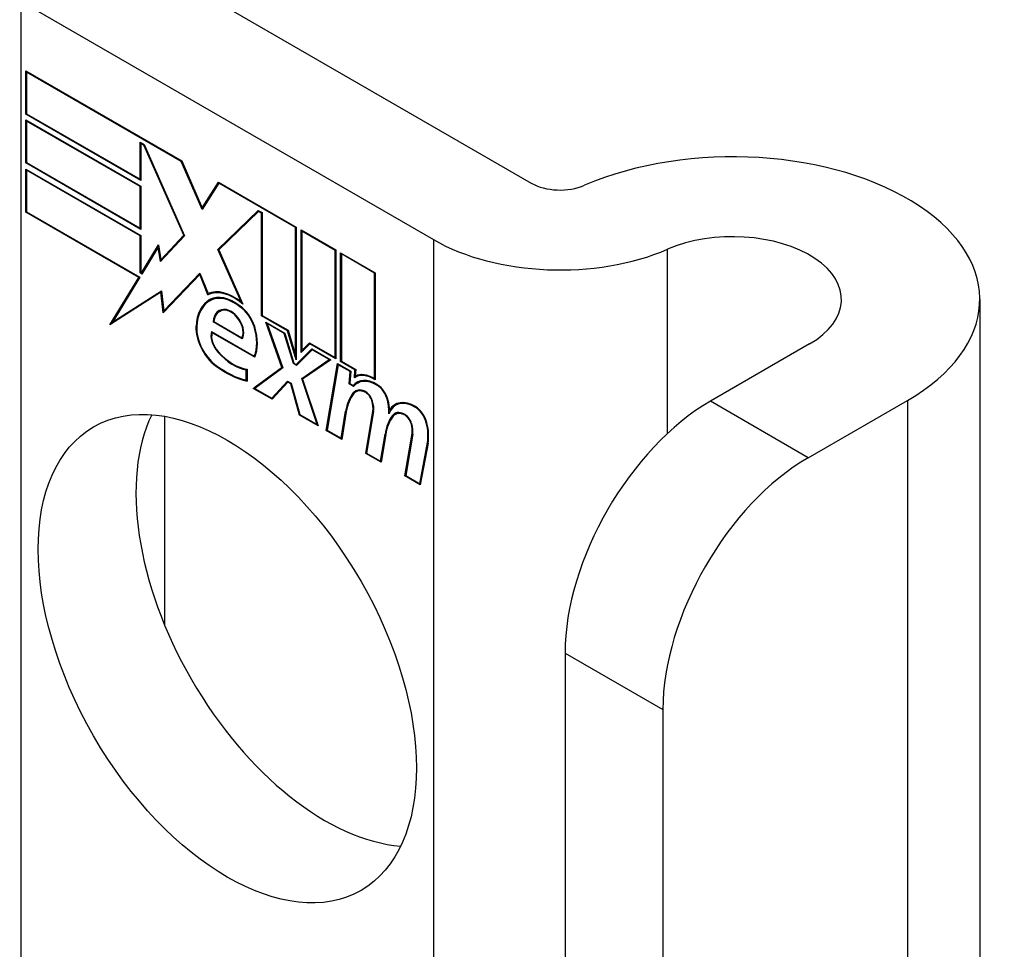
# Model space of a CAD drawing. Header units: inches. Extents: x 12 to 265, y 22 to 126.
# Tile 108 of 110: x 263.814 to 264.561, y 104.906 to 105.611. Entities that reach past the tile are written whole.
import ezdxf

# ---------------------------------------------------------------- set-up
doc = ezdxf.new("R2010")
doc.units = ezdxf.units.IN
doc.header["$MEASUREMENT"] = 0
doc.layers.add('Visible Edges(ANSI)', color=7, linetype='Continuous', lineweight=25)
doc.layers.add('Visible Tangent Edges(ANSI)', color=7, linetype='Continuous', lineweight=25)

msp = doc.modelspace()

# ---------------------------------------------------------------- linework, layer by layer
at = {"layer": 'Visible Edges(ANSI)'}
for p, q in [((263.88947, 105.66793), (264.20231, 105.48731)), ((263.81522, 105.62506), (264.12806, 105.44445)), ((263.81876, 105.53964), (263.81876, 105.5724)), ((263.81876, 105.5724), (263.93702, 105.50412)), ((263.81929, 105.57148), (263.81982, 105.57179)), ((263.81929, 105.57148), (263.81929, 105.53994)), ((263.93674, 105.50367), (263.81929, 105.57148)), ((263.81876, 105.53964), (263.81929, 105.53994)), ((263.906, 105.48927), (263.81876, 105.53964)), ((263.81929, 105.53994), (263.90547, 105.49019)), ((263.81876, 105.50259), (263.81876, 105.53535)), ((263.81876, 105.53535), (263.906, 105.48498)), ((263.81929, 105.53443), (263.81982, 105.53474)), ((263.81929, 105.53443), (263.81929, 105.5029)), ((263.90547, 105.48468), (263.81929, 105.53443)), ((263.90547, 105.49019), (263.90547, 105.51836)), ((263.90547, 105.51836), (263.90864, 105.51653)), ((263.906, 105.51744), (263.90653, 105.51775)), ((263.90836, 105.51607), (263.906, 105.51744)), ((263.906, 105.51744), (263.906, 105.48927)), ((263.90836, 105.51607), (263.90874, 105.51629)), ((263.93861, 105.44778), (263.90836, 105.51607)), ((263.90864, 105.51653), (263.93926, 105.44741)), ((263.81876, 105.50259), (263.81929, 105.5029)), ((263.906, 105.45222), (263.81876, 105.50259)), ((263.81929, 105.5029), (263.90547, 105.45314)), ((263.93674, 105.50367), (263.93712, 105.50389)), ((263.95264, 105.46726), (263.93674, 105.50367)), ((263.93702, 105.50412), (263.95259, 105.46848)), ((263.81876, 105.46523), (263.81876, 105.498)), ((263.81876, 105.498), (263.906, 105.44763)), ((263.81929, 105.49708), (263.81982, 105.49738)), ((263.90547, 105.44732), (263.81929, 105.49708)), ((263.81929, 105.49708), (263.81929, 105.46554)), ((263.90547, 105.49019), (263.906, 105.49049)), ((263.95259, 105.46848), (263.96486, 105.48805)), ((263.96518, 105.48725), (263.95264, 105.46726)), ((263.96486, 105.48805), (264.024, 105.45391)), ((263.96518, 105.48725), (263.96571, 105.48755)), ((264.02347, 105.4536), (263.96518, 105.48725)), ((263.96553, 105.48766), (263.96531, 105.48732)), ((263.90547, 105.48468), (263.906, 105.48498)), ((263.90547, 105.45314), (263.90547, 105.48468)), ((263.906, 105.48498), (263.906, 105.45222)), ((263.81876, 105.46523), (263.81929, 105.46554)), ((263.90447, 105.41575), (263.81876, 105.46523)), ((263.81929, 105.46554), (263.90535, 105.41585)), ((263.95259, 105.46848), (263.95387, 105.46922)), ((263.95369, 105.46892), (263.95362, 105.46907)), ((263.96448, 105.437), (263.99507, 105.46662)), ((263.99534, 105.46586), (263.96513, 105.43661)), ((263.96589, 105.43781), (263.99543, 105.46642)), ((263.99507, 105.46662), (263.99801, 105.46493)), ((263.99534, 105.46586), (263.99587, 105.46617)), ((263.99748, 105.46462), (263.99534, 105.46586)), ((263.99748, 105.46462), (263.99801, 105.46493)), ((263.99748, 105.3867), (263.99748, 105.46462)), ((263.99801, 105.46493), (263.99801, 105.387)), ((263.90547, 105.45314), (263.906, 105.45345)), ((264.02347, 105.4536), (264.024, 105.45391)), ((264.02347, 105.35667), (264.02347, 105.4536)), ((264.024, 105.45391), (264.024, 105.35335)), ((264.02771, 105.35868), (264.02771, 105.45176)), ((264.02771, 105.45176), (264.05396, 105.43661)), ((264.02824, 105.45084), (264.02877, 105.45115)), ((264.02824, 105.45084), (264.02824, 105.36026)), ((264.05343, 105.4363), (264.02824, 105.45084)), ((263.90547, 105.44732), (263.906, 105.44763)), ((263.90547, 105.41915), (263.90547, 105.44732)), ((263.906, 105.44763), (263.906, 105.41946)), ((263.93926, 105.44741), (263.92097, 105.4278)), ((263.92125, 105.42917), (263.93861, 105.44778)), ((263.93915, 105.44766), (263.92266, 105.42999)), ((263.93861, 105.44778), (263.93899, 105.448)), ((263.90655, 105.41914), (263.91952, 105.44043)), ((263.91929, 105.43873), (263.90687, 105.41834)), ((263.91929, 105.43873), (263.91974, 105.43899)), ((263.92097, 105.4278), (263.91929, 105.43873)), ((263.9197, 105.43923), (263.91946, 105.43882)), ((263.91952, 105.44043), (263.92125, 105.42917)), ((263.96448, 105.437), (263.96589, 105.43781)), ((263.98223, 105.39717), (263.96448, 105.437)), ((263.96513, 105.43661), (263.98343, 105.39558)), ((263.96604, 105.43748), (263.96589, 105.43781)), ((264.05343, 105.4363), (264.05396, 105.43661)), ((264.05343, 105.35501), (264.05343, 105.4363)), ((264.05396, 105.43661), (264.05396, 105.35409)), ((264.05767, 105.35195), (264.05767, 105.43446)), ((264.05767, 105.43446), (264.08392, 105.41931)), ((264.0582, 105.43354), (264.05873, 105.43385)), ((263.92125, 105.42917), (263.92266, 105.42999)), ((263.92229, 105.42922), (263.92221, 105.42973)), ((264.0582, 105.43354), (264.0582, 105.35225)), ((264.08339, 105.419), (264.0582, 105.43354)), ((263.90547, 105.41915), (263.906, 105.41946)), ((263.90687, 105.41834), (263.90547, 105.41915)), ((263.906, 105.41946), (263.90655, 105.41914)), ((263.90655, 105.41914), (263.90779, 105.41986)), ((263.9076, 105.41955), (263.90743, 105.41965)), ((263.92338, 105.39042), (263.95085, 105.41902)), ((263.95085, 105.41902), (263.95706, 105.40349)), ((264.08339, 105.419), (264.08392, 105.41931)), ((264.08339, 105.33909), (264.08339, 105.419)), ((264.08392, 105.41931), (264.08392, 105.33817)), ((263.88253, 105.37973), (263.90447, 105.41575)), ((263.90535, 105.41585), (263.88474, 105.38204)), ((263.90447, 105.41575), (263.905, 105.41605)), ((263.95081, 105.41793), (263.92304, 105.38901)), ((263.9248, 105.39123), (263.95103, 105.41856)), ((263.95081, 105.41793), (263.9512, 105.41815)), ((263.95694, 105.4026), (263.95081, 105.41793)), ((263.92128, 105.40451), (263.88253, 105.37973)), ((263.88474, 105.38204), (263.92165, 105.40564)), ((263.88615, 105.38285), (263.92166, 105.40556)), ((263.92128, 105.40451), (263.92175, 105.40478)), ((263.92304, 105.38901), (263.92128, 105.40451)), ((263.92165, 105.40564), (263.92338, 105.39042)), ((263.95815, 105.40393), (263.95836, 105.40342)), ((263.95694, 105.4026), (263.95836, 105.40342)), ((263.95851, 105.39816), (263.95993, 105.39898)), ((263.98223, 105.39717), (263.98262, 105.39739)), ((264.54275, 105.39901), (264.54275, 103.35777)), ((263.92338, 105.39042), (263.9248, 105.39123)), ((263.92433, 105.39096), (263.92439, 105.39041)), ((263.96566, 105.38984), (263.96707, 105.39066)), ((263.98124, 105.39348), (263.98172, 105.39376)), ((263.88491, 105.38213), (263.88403, 105.38069)), ((263.88474, 105.38204), (263.88615, 105.38285)), ((263.96083, 105.38198), (263.96142, 105.38233)), ((263.98294, 105.36922), (263.96083, 105.38198)), ((263.96142, 105.38226), (263.98263, 105.37001)), ((263.99748, 105.3867), (263.99801, 105.387)), ((264.01737, 105.37522), (263.99748, 105.3867)), ((263.99801, 105.387), (264.01772, 105.37563)), ((264.01312, 105.34751), (264.00093, 105.3818)), ((264.00093, 105.3818), (264.01525, 105.37353)), ((263.9597, 105.37467), (263.99209, 105.35597)), ((263.96009, 105.37384), (263.96062, 105.37414)), ((264.0018, 105.38068), (264.00233, 105.38099)), ((264.0018, 105.38068), (264.01376, 105.34705)), ((264.01489, 105.37312), (264.0018, 105.38068)), ((264.01737, 105.37522), (264.01777, 105.37545)), ((264.024, 105.35335), (264.01737, 105.37522)), ((264.01772, 105.37563), (264.02347, 105.35667)), ((263.99244, 105.35516), (263.96009, 105.37384)), ((263.98263, 105.37001), (263.98367, 105.37061)), ((263.98351, 105.37052), (263.98362, 105.37046)), ((264.01489, 105.37312), (264.0153, 105.37336)), ((264.02179, 105.35039), (264.01489, 105.37312)), ((264.01525, 105.37353), (264.02214, 105.3508)), ((264.024, 105.34972), (264.0358, 105.36167)), ((264.03607, 105.3609), (264.02427, 105.34896)), ((264.03618, 105.36144), (264.02541, 105.35054)), ((264.03435, 105.36541), (264.02771, 105.35868)), ((264.02824, 105.36026), (264.03408, 105.36618)), ((264.02824, 105.36026), (264.02965, 105.36108)), ((264.02912, 105.36077), (264.02912, 105.36011)), ((264.02965, 105.36108), (264.03447, 105.36595)), ((264.03408, 105.36618), (264.05343, 105.35501)), ((264.03435, 105.36541), (264.03488, 105.36571)), ((264.05396, 105.35409), (264.03435, 105.36541)), ((264.0358, 105.36167), (264.05025, 105.35332)), ((264.03607, 105.3609), (264.0366, 105.3612)), ((264.04904, 105.35341), (264.03607, 105.3609)), ((264.41358, 105.36533), (264.33828, 105.32185)), ((263.99209, 105.35597), (263.99304, 105.35652)), ((263.99298, 105.35648), (263.99301, 105.35646)), ((264.02347, 105.35667), (264.024, 105.35698)), ((264.02814, 105.33913), (264.04904, 105.35341)), ((264.05025, 105.35332), (264.02877, 105.33866)), ((264.02955, 105.33995), (264.04965, 105.35367)), ((264.04904, 105.35341), (264.04957, 105.35371)), ((264.05343, 105.35501), (264.05396, 105.35531)), ((264.05767, 105.35195), (264.0582, 105.35225)), ((264.06854, 105.34567), (264.05767, 105.35195)), ((264.0582, 105.35225), (264.06912, 105.34595)), ((263.98608, 105.34568), (263.98661, 105.34599)), ((263.98608, 105.33785), (263.98608, 105.34568)), ((263.98661, 105.34628), (263.98661, 105.3371)), ((263.99138, 105.33158), (264.01312, 105.34751)), ((264.01376, 105.34705), (263.99255, 105.33152)), ((264.01356, 105.34761), (263.99279, 105.3324)), ((264.01312, 105.34751), (264.01352, 105.34773)), ((264.02179, 105.35039), (264.02232, 105.35069)), ((264.02427, 105.34896), (264.02179, 105.35039)), ((264.02214, 105.3508), (264.024, 105.34972)), ((264.024, 105.34972), (264.02541, 105.35054)), ((264.02529, 105.35), (264.02488, 105.35024)), ((264.0468, 105.29959), (264.05531, 105.3504)), ((264.05575, 105.34953), (264.04743, 105.29983)), ((264.05531, 105.3504), (264.06536, 105.3446)), ((264.05575, 105.34953), (264.05628, 105.34984)), ((264.06478, 105.34432), (264.05575, 105.34953)), ((264.06404, 105.33495), (264.06478, 105.34432)), ((264.06536, 105.3446), (264.06462, 105.33523)), ((264.06478, 105.34432), (264.06531, 105.34462)), ((264.06807, 105.33967), (264.06854, 105.34567)), ((264.06854, 105.34567), (264.06907, 105.34597)), ((264.06912, 105.34595), (264.06872, 105.3409)), ((263.98608, 105.33785), (263.98661, 105.33816)), ((264.00542, 105.32409), (264.01735, 105.3371)), ((264.00684, 105.32491), (264.01779, 105.33685)), ((264.01735, 105.3371), (264.02012, 105.33551)), ((264.01763, 105.33633), (264.01816, 105.33664)), ((264.02814, 105.33913), (264.02955, 105.33995)), ((264.03986, 105.30421), (264.02814, 105.33913)), ((264.02877, 105.33866), (264.0407, 105.30311)), ((264.02976, 105.33933), (264.02955, 105.33995)), ((264.06848, 105.33992), (264.06989, 105.34073)), ((264.06954, 105.34125), (264.06948, 105.3405)), ((264.08339, 105.33909), (264.08392, 105.3394)), ((263.99138, 105.33158), (263.99279, 105.3324)), ((264.0057, 105.32332), (263.99138, 105.33158)), ((263.99255, 105.33152), (264.00542, 105.32409)), ((263.99279, 105.3324), (263.99333, 105.33209)), ((264.01763, 105.33633), (264.0057, 105.32332)), ((264.01975, 105.33511), (264.01763, 105.33633)), ((264.01975, 105.33511), (264.02016, 105.33534)), ((264.02638, 105.31138), (264.01975, 105.33511)), ((264.02012, 105.33551), (264.02675, 105.31178)), ((264.06404, 105.33495), (264.06462, 105.33529)), ((264.06747, 105.33297), (264.06404, 105.33495)), ((264.06462, 105.33523), (264.06718, 105.33375)), ((264.06718, 105.33375), (264.0686, 105.33456)), ((264.06843, 105.33405), (264.06807, 105.33426)), ((264.06928, 105.32897), (264.07069, 105.32978)), ((264.07043, 105.33557), (264.07184, 105.33638)), ((264.00542, 105.32409), (264.00684, 105.32491)), ((264.00631, 105.3246), (264.00668, 105.32438)), ((264.41252, 105.27899), (264.48783, 105.32247)), ((264.05802, 105.29372), (264.06145, 105.3142)), ((264.07676, 105.28229), (264.08214, 105.3144)), ((264.09479, 105.31505), (264.09611, 105.31581)), ((264.09932, 105.31872), (264.10074, 105.31954)), ((263.92403, 105.31036), (263.92403, 105.15213)), ((264.02638, 105.31138), (264.02691, 105.31168)), ((264.0407, 105.30311), (264.02638, 105.31138)), ((264.02675, 105.31178), (264.03986, 105.30421)), ((264.06197, 105.31379), (264.05847, 105.29285)), ((264.08266, 105.31399), (264.0774, 105.28254)), ((264.097, 105.31108), (264.09841, 105.3119)), ((264.09898, 105.31182), (264.10039, 105.31264)), ((264.03986, 105.30421), (264.04026, 105.30444)), ((264.0468, 105.29959), (264.04745, 105.29996)), ((264.05847, 105.29285), (264.0468, 105.29959)), ((264.04743, 105.29983), (264.05802, 105.29372)), ((264.05802, 105.29372), (264.05868, 105.2941)), ((264.08799, 105.27642), (264.09141, 105.2969)), ((264.09194, 105.29649), (264.08843, 105.27555)), ((264.09141, 105.2969), (264.09206, 105.29727)), ((264.10645, 105.26515), (264.11183, 105.29725)), ((264.11235, 105.29685), (264.10709, 105.26539)), ((264.11769, 105.25927), (264.12349, 105.29041)), ((264.12401, 105.28999), (264.11812, 105.25841)), ((264.07676, 105.28229), (264.07742, 105.28267)), ((264.08843, 105.27555), (264.07676, 105.28229)), ((264.0774, 105.28254), (264.08799, 105.27642)), ((264.08799, 105.27642), (264.08864, 105.2768)), ((264.10645, 105.26515), (264.10711, 105.26552)), ((264.11812, 105.25841), (264.10645, 105.26515)), ((264.10709, 105.26539), (264.11769, 105.25927)), ((264.11769, 105.25927), (264.11836, 105.25966)), ((264.22797, 105.13079), (264.22797, 104.36492)), ((264.30221, 105.08793), (264.30221, 104.32205))]:
    msp.add_line(p, q, dxfattribs=at)
for centre, major_axis, start_param, end_param in [((264.35525, 105.39901), (0.1875, 0), 5.497787, 8.497023), ((264.22423, 105.49997), (0.031, 0), 3.926991, 5.35543), ((264.35525, 105.39901), (0.0825, 0), 5.497787, 8.497023), ((264.22423, 105.49997), (-0.136, 0), 0.785398, 2.213838), ((263.9769, 105.36651), (-0.02062, 0.03572), 5.272274, 6.251395), ((263.9769, 105.36651), (-0.021, 0.03637), 5.317289, 6.229324), ((263.97832, 105.36733), (-0.02062, 0.03572), 6.047724, 6.251395), ((263.98302, 105.35572), (-0.02488, 0.0431), 6.268672, 7.008625), ((263.98302, 105.35572), (-0.02451, 0.04245), 6.268672, 7.008625), ((263.98443, 105.35653), (-0.02488, 0.0431), 0.028947, 0.295885), ((263.9769, 105.36651), (-0.01868, 0.03235), 5.330385, 6.268672), ((263.9769, 105.36651), (-0.0183, 0.0317), 5.329545, 6.268672), ((263.98443, 105.35653), (-0.02451, 0.04245), 6.268672, 6.283185), ((263.97832, 105.36733), (-0.0183, 0.0317), 6.051884, 6.268672), ((263.97616, 105.37166), (-0.01087, 0.01884), 5.836026, 6.985262), ((263.97616, 105.37166), (-0.0105, 0.01819), 5.836026, 6.946368), ((263.97757, 105.37247), (-0.01088, 0.01884), 0.065067, 0.331662), ((263.97757, 105.37247), (-0.0105, 0.01819), 6.079217, 6.283185), ((263.97444, 105.37828), (0.00722, -0.0125), 1.678399, 2.694434), ((263.97444, 105.37828), (-0.00684, 0.01185), 4.819991, 5.836026), ((263.98015, 105.37925), (-0.00913, 0.01581), 4.343155, 5.413588), ((263.98015, 105.37925), (0.0095, -0.01646), 1.201563, 2.270327), ((263.97522, 105.37895), (0.00597, -0.01034), 0.287189, 1.678399), ((263.97522, 105.37895), (0.00634, -0.01099), 0.251695, 1.678399), ((263.9653, 105.36717), (-0.01233, 0.02136), 0.72544, 2.208898), ((263.9653, 105.36717), (0.01196, -0.02071), 3.867033, 5.35049), ((263.96823, 105.36636), (-0.00637, 0.01104), 0.453624, 1.914249), ((263.96964, 105.37996), (0.01725, -0.02988), 0.38335, 1.201563), ((263.96964, 105.37996), (0.01763, -0.03053), 0.369234, 1.201563), ((263.96823, 105.36636), (0.006, -0.01039), 3.639467, 5.055842), ((263.9762, 105.38121), (-0.01956, 0.03387), 1.914249, 2.72139), ((263.9762, 105.38121), (0.01918, -0.03322), 5.055842, 5.891549), ((263.97062, 105.40548), (-0.03795, 0.06572), 2.208898, 2.658734), ((263.97062, 105.40548), (0.03757, -0.06507), 5.35049, 5.792995), ((264.08506, 105.31024), (-0.015, 0.02598), 5.48867, 6.499805), ((264.08506, 105.31024), (-0.01463, 0.02533), 5.48867, 6.513784), ((264.08348, 105.31393), (-0.015, 0.02598), 5.47676, 6.310847), ((264.08647, 105.31105), (-0.015, 0.02598), 0.047158, 0.216619), ((264.08348, 105.31393), (-0.01537, 0.02663), 5.501665, 6.243634), ((264.08489, 105.31475), (-0.015, 0.02598), 6.059998, 6.283185), ((264.08647, 105.31105), (-0.01462, 0.02533), 6.06115, 6.283185), ((264.10386, 105.283), (-0.02944, 0.05099), 0.219898, 0.291612), ((264.07715, 105.31533), (-0.00825, 0.01429), 5.603031, 6.503084), ((264.07715, 105.31533), (-0.00787, 0.01364), 5.603031, 6.503084), ((264.07857, 105.31614), (-0.00825, 0.01429), 0.085815, 0.219898), ((264.07857, 105.31614), (-0.00788, 0.01364), 6.100483, 6.283185), ((264.07654, 105.32238), (0.00412, -0.00714), 1.196548, 2.461438), ((264.08517, 105.32432), (-0.00596, 0.01032), 4.223571, 5.48867), ((264.08517, 105.32432), (0.00633, -0.01097), 1.081978, 2.347078), ((264.10245, 105.28218), (-0.02944, 0.05099), 0.219898, 0.610865), ((264.10245, 105.28218), (-0.02906, 0.05034), 0.219898, 0.610865), ((264.07654, 105.32238), (-0.00375, 0.0065), 4.33814, 5.603031), ((264.07143, 105.32276), (-0.00769, 0.01332), 3.752458, 4.33814), ((264.07143, 105.32276), (0.00806, -0.01396), 0.610865, 1.196548), ((264.06939, 105.32786), (-0.01763, 0.03053), 3.88819, 4.223571), ((264.06939, 105.32786), (0.018, -0.03118), 0.848525, 1.081978), ((264.1143, 105.29278), (-0.01497, 0.02593), 5.492181, 6.733718), ((264.1143, 105.29278), (-0.01535, 0.02658), 5.492181, 6.613939), ((264.33828, 105.19448), (-0.078, -0.1351), 3.926991, 5.497787), ((264.0708, 105.32868), (-0.01763, 0.03053), 3.959823, 3.971212), ((264.11571, 105.2936), (-0.01535, 0.02658), 0.046088, 0.313087), ((264.11571, 105.2936), (-0.01497, 0.02593), 6.060079, 6.283185), ((264.11436, 105.30709), (-0.00619, 0.01072), 4.249437, 5.492181), ((264.11436, 105.30709), (0.00656, -0.01137), 1.107844, 2.350588), ((264.04589, 105.16937), (-0.1015, 0.1758), 0.374433, 2.76716), ((264.13251, 105.2655), (-0.02944, 0.05099), 0.236534, 0.625184), ((264.13251, 105.2655), (-0.02906, 0.05034), 0.236639, 0.625276), ((264.10685, 105.29818), (-0.00825, 0.01429), 5.604299, 6.503622), ((264.13393, 105.26632), (-0.02944, 0.05099), 0.236534, 0.291612), ((264.10685, 105.29818), (-0.00787, 0.01364), 5.604299, 6.503242), ((264.10826, 105.299), (-0.00825, 0.01429), 0.085815, 0.220437), ((264.10826, 105.299), (-0.00788, 0.01364), 6.100483, 6.283185), ((264.10623, 105.30524), (0.00412, -0.00714), 1.196401, 2.462706), ((264.10623, 105.30524), (-0.00375, 0.0065), 4.337994, 5.604299), ((264.10113, 105.30562), (-0.00769, 0.01332), 3.752322, 4.337994), ((264.10113, 105.30562), (0.00806, -0.01396), 0.610998, 1.196401), ((264.09902, 105.31003), (-0.01763, 0.03053), 3.735005, 4.249437), ((264.09902, 105.31003), (0.018, -0.03118), 0.593412, 1.107844), ((264.41252, 105.15161), (0.078, 0.1351), 0.785398, 2.356194)]:
    msp.add_ellipse(centre, major_axis=major_axis, ratio=0.57735, start_param=start_param, end_param=end_param, dxfattribs=at)
msp.add_ellipse((263.97164, 105.12651), major_axis=(-0.1015, 0.1758), ratio=0.57735, dxfattribs=at)
at = {"layer": 'Visible Tangent Edges(ANSI)'}
for p, q in [((263.81522, 104.65915), (263.81522, 105.62506)), ((264.12806, 105.44445), (264.12806, 104.47854)), ((264.30578, 105.29744), (264.30578, 105.43713)), ((263.95887, 105.39836), (263.96028, 105.39918)), ((263.97123, 105.39068), (263.97201, 105.39113)), ((263.98051, 105.38348), (263.98089, 105.3837)), ((263.94789, 105.37843), (263.94846, 105.37876)), ((263.99196, 105.37846), (263.99236, 105.37869)), ((263.96437, 105.35918), (263.96477, 105.35941)), ((263.96274, 105.34873), (263.96321, 105.349)), ((264.0673, 105.32823), (264.06871, 105.32905)), ((264.07598, 105.32879), (264.07654, 105.32911)), ((264.08524, 105.33401), (264.08576, 105.3343)), ((264.0814, 105.32202), (264.0818, 105.32225)), ((264.09323, 105.32251), (264.09365, 105.32276)), ((264.41252, 105.27899), (264.33828, 105.32185)), ((264.48783, 105.32247), (264.48783, 103.28122)), ((264.06145, 105.3142), (264.06211, 105.31458)), ((264.08214, 105.3144), (264.08277, 105.31476)), ((264.11441, 105.31717), (264.11493, 105.31746)), ((264.10567, 105.31165), (264.10623, 105.31198)), ((264.11109, 105.30488), (264.11149, 105.30511)), ((264.12266, 105.3055), (264.12308, 105.30574)), ((264.11183, 105.29725), (264.11246, 105.29761)), ((264.12349, 105.29041), (264.12415, 105.29079)), ((264.22797, 105.13079), (264.30221, 105.08793))]:
    msp.add_line(p, q, dxfattribs=at)

doc.saveas('drawing.dxf')
